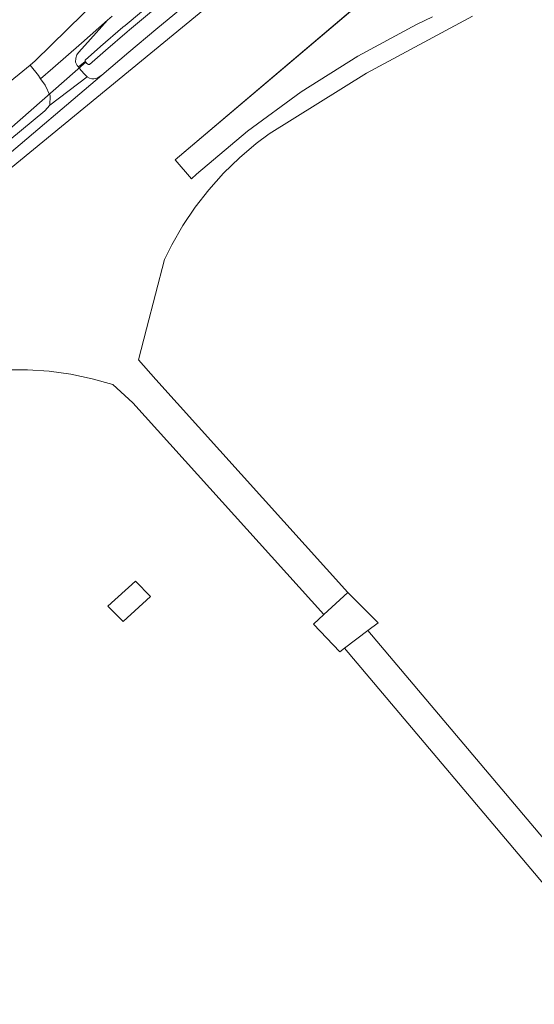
# Model space of a CAD drawing. Extents: x 140829 to 145054, y 448512 to 451778.
# Tile 111 of 152: x 143936 to 143985, y 450903 to 450997. Entities that reach past the tile are written whole.
import ezdxf

# ---------------------------------------------------------------- set-up
doc = ezdxf.new("R2010")
doc.units = 0
doc.header["$MEASUREMENT"] = 0
for name, color, linetype in [('geometrie2dBegroeidTerreindeel', 7, 'Continuous'), ('geometrie2dOnbegroeidTerreindeel', 7, 'Continuous'), ('geometrie2dOndersteunendWaterdeel', 7, 'Continuous'), ('geometrie2dOndersteunendWegdeel', 7, 'Continuous'), ('geometrie2dOverigeConstructie', 7, 'Continuous'), ('geometrie2dWaterdeel', 7, 'Continuous'), ('geometrie2dWegdeel', 7, 'Continuous')]:
    doc.layers.add(name, color=color, linetype=linetype)

msp = doc.modelspace()

# ---------------------------------------------------------------- linework, layer by layer
at = {"layer": 'geometrie2dBegroeidTerreindeel', "linetype": 'Continuous', "lineweight": 0}
for p, q in [((143950.742, 450983.965), (144010.629, 451034.739)), ((144010.629, 451034.739), (143950.742, 450983.965)), ((143970.684, 451012.456), (143924.751, 450974.763)), ((143924.751, 450974.763), (143970.684, 451012.456)), ((143948.899, 450996.43), (143964.922, 451009.714)), ((143969.058, 450992.263), (143979.216, 450997.7)), ((143979.216, 450997.7), (143969.058, 450992.263)), ((143975.404, 450997.631), (143973.871, 450996.896)), ((143973.871, 450996.896), (143975.404, 450997.631)), ((143973.871, 450996.896), (143968.232, 450993.878)), ((143968.232, 450993.878), (143973.871, 450996.896)), ((143946.301, 450994.247), (143948.899, 450996.43)), ((143943.706, 450992.062), (143946.301, 450994.247)), ((143968.232, 450993.878), (143962.818, 450990.474)), ((143962.818, 450990.474), (143968.232, 450993.878)), ((143930.095, 450980.515), (143943.706, 450992.062)), ((143959.751, 450986.434), (143969.058, 450992.263)), ((143969.058, 450992.263), (143959.751, 450986.434)), ((143962.818, 450990.474), (143957.655, 450986.702)), ((143957.655, 450986.702), (143962.818, 450990.474)), ((143957.655, 450986.702), (143952.767, 450982.578)), ((143952.767, 450982.578), (143957.655, 450986.702)), ((143958.504, 450985.505), (143959.751, 450986.434)), ((143959.751, 450986.434), (143958.504, 450985.505)), ((143956.885, 450984.139), (143958.504, 450985.505)), ((143958.504, 450985.505), (143956.885, 450984.139)), ((143952.287, 450982.14), (143950.742, 450983.965)), ((143950.742, 450983.965), (143952.287, 450982.14)), ((143955.365, 450982.664), (143956.885, 450984.139)), ((143956.885, 450984.139), (143955.365, 450982.664)), ((143952.767, 450982.578), (143952.287, 450982.14)), ((143952.287, 450982.14), (143952.767, 450982.578)), ((143953.952, 450981.086), (143955.365, 450982.664)), ((143955.365, 450982.664), (143953.952, 450981.086)), ((143952.653, 450979.413), (143953.952, 450981.086)), ((143953.952, 450981.086), (143952.653, 450979.413)), ((143951.473, 450977.653), (143952.653, 450979.413)), ((143952.653, 450979.413), (143951.473, 450977.653)), ((143950.419, 450975.816), (143951.473, 450977.653)), ((143951.473, 450977.653), (143950.419, 450975.816)), ((143949.718, 450974.401), (143950.419, 450975.816)), ((143950.419, 450975.816), (143949.718, 450974.401)), ((143947.987, 450967.781), (143949.718, 450974.401)), ((143949.718, 450974.401), (143947.987, 450967.781)), ((143947.211, 450964.815), (143947.987, 450967.781)), ((143947.987, 450967.781), (143947.211, 450964.815)), ((143948.87, 450962.934), (143947.211, 450964.815)), ((143947.211, 450964.815), (143948.87, 450962.934)), ((143934.484, 450963.841), (143936.577, 450963.847)), ((143936.577, 450963.847), (143934.484, 450963.841)), ((143936.577, 450963.847), (143938.665, 450963.707)), ((143938.665, 450963.707), (143936.577, 450963.847)), ((143938.665, 450963.707), (143940.739, 450963.42)), ((143940.739, 450963.42), (143938.665, 450963.707)), ((143940.739, 450963.42), (143942.787, 450962.991)), ((143942.787, 450962.991), (143940.739, 450963.42)), ((143942.787, 450962.991), (143944.767, 450962.43)), ((143944.767, 450962.43), (143942.787, 450962.991)), ((143967.286, 450942.547), (143948.87, 450962.934)), ((143948.87, 450962.934), (143967.286, 450942.547)), ((143944.767, 450962.43), (143946.668, 450960.691)), ((143946.668, 450960.691), (143944.767, 450962.43)), ((143946.668, 450960.691), (143964.982, 450940.416)), ((143964.982, 450940.416), (143946.668, 450960.691)), ((143946.927, 450943.605), (143944.288, 450941.217)), ((143948.386, 450942.154), (143946.927, 450943.605)), ((143945.747, 450939.766), (143948.386, 450942.154)), ((143967.286, 450942.547), (143964.982, 450940.416)), ((143970.203, 450939.644), (143967.286, 450942.547)), ((143944.288, 450941.217), (143945.747, 450939.766)), ((143944.288, 450941.217), (143944.288, 450941.217)), ((143964.982, 450940.416), (143963.986, 450939.495)), ((143963.986, 450939.495), (143966.507, 450936.856)), ((143969.2, 450938.887), (143970.203, 450939.644)), ((143966.951, 450937.191), (143969.2, 450938.887)), ((143969.2, 450938.887), (144001.926, 450900.178)), ((144001.926, 450900.178), (143969.2, 450938.887)), ((143966.507, 450936.856), (143966.951, 450937.191)), ((144000.085, 450898), (143966.951, 450937.191)), ((143966.951, 450937.191), (144000.085, 450898))]:
    msp.add_line(p, q, dxfattribs=at)
at = {"layer": 'geometrie2dOnbegroeidTerreindeel', "linetype": 'Continuous', "lineweight": 0}
for p, q in [((143944.288, 450941.217), (143946.927, 450943.605)), ((143946.927, 450943.605), (143948.386, 450942.154)), ((143946.927, 450943.605), (143946.927, 450943.605)), ((143948.386, 450942.154), (143945.747, 450939.766)), ((143964.982, 450940.416), (143967.286, 450942.547)), ((143967.286, 450942.547), (143970.203, 450939.644)), ((143945.747, 450939.766), (143944.288, 450941.217)), ((143963.986, 450939.495), (143964.982, 450940.416)), ((143966.507, 450936.856), (143963.986, 450939.495)), ((143970.203, 450939.644), (143969.2, 450938.887)), ((143969.2, 450938.887), (143966.951, 450937.191)), ((143966.951, 450937.191), (143966.507, 450936.856)), ((143966.951, 450937.191), (143966.951, 450937.191))]:
    msp.add_line(p, q, dxfattribs=at)
at = {"layer": 'geometrie2dOndersteunendWaterdeel', "linetype": 'Continuous', "lineweight": 0}
for p, q in [((143964.922, 451009.714), (143948.899, 450996.43)), ((143960.343, 451008.872), (143945.93, 450996.828)), ((143946.355, 450996.402), (143960.721, 451008.387)), ((143944.255, 450997.308), (143944.715, 450997.71)), ((143942.089, 450994.897), (143944.255, 450997.308)), ((143945.709, 450996.639), (143943.574, 450994.788)), ((143945.93, 450996.828), (143945.709, 450996.639)), ((143944.058, 450994.408), (143946.123, 450996.204)), ((143946.123, 450996.204), (143946.355, 450996.402)), ((143948.899, 450996.43), (143946.301, 450994.247)), ((143941.488, 450994.22), (143942.089, 450994.897)), ((143943.574, 450994.788), (143942.099, 450993.501)), ((143941.193, 450993.3), (143941.204, 450993.685)), ((143941.204, 450993.685), (143941.303, 450993.996)), ((143941.303, 450993.996), (143941.488, 450994.22)), ((143942.543, 450993.088), (143944.058, 450994.408)), ((143946.301, 450994.247), (143943.706, 450992.062)), ((143941.356, 450992.99), (143941.193, 450993.3)), ((143941.464, 450992.843), (143941.356, 450992.99)), ((143941.464, 450992.843), (143942.125, 450993.351)), ((143942.125, 450993.351), (143941.464, 450992.843)), ((143941.692, 450992.532), (143941.464, 450992.843)), ((143942.099, 450993.501), (143942.125, 450993.351)), ((143942.125, 450993.351), (143942.177, 450993.273)), ((143942.177, 450993.273), (143942.275, 450993.182)), ((143942.275, 450993.182), (143942.425, 450993.092)), ((143942.425, 450993.092), (143942.543, 450993.088)), ((143942.078, 450992.11), (143941.692, 450992.532)), ((143942.293, 450991.895), (143942.078, 450992.11)), ((143942.534, 450991.771), (143942.293, 450991.895)), ((143942.737, 450991.718), (143942.534, 450991.771)), ((143943.706, 450992.062), (143943.259, 450991.765)), ((143942.955, 450991.71), (143942.737, 450991.718)), ((143943.259, 450991.765), (143942.955, 450991.71))]:
    msp.add_line(p, q, dxfattribs=at)
at = {"layer": 'geometrie2dOndersteunendWegdeel', "linetype": 'Continuous', "lineweight": 0}
for p, q in [((143937.323, 450993.443), (143949.715, 451005.549)), ((143944.715, 450997.71), (143944.255, 450997.308)), ((143944.255, 450997.308), (143941.761, 450995.132)), ((143941.761, 450995.132), (143944.255, 450997.308)), ((143944.255, 450997.308), (143942.089, 450994.897)), ((143944.255, 450997.308), (143944.255, 450997.308)), ((143941.761, 450995.132), (143939.013, 450992.733)), ((143939.013, 450992.733), (143941.761, 450995.132)), ((143942.089, 450994.897), (143941.488, 450994.22)), ((143941.204, 450993.685), (143941.193, 450993.3)), ((143941.303, 450993.996), (143941.204, 450993.685)), ((143941.488, 450994.22), (143941.303, 450993.996)), ((143936.828, 450993.031), (143937.323, 450993.443)), ((143937.626, 450992.03), (143936.828, 450993.031)), ((143939.013, 450992.733), (143937.845, 450991.711)), ((143937.845, 450991.711), (143939.013, 450992.733)), ((143941.193, 450993.3), (143941.356, 450992.99)), ((143941.356, 450992.99), (143941.464, 450992.843)), ((143941.464, 450992.843), (143941.692, 450992.532)), ((143943.706, 450992.062), (143930.095, 450980.515)), ((143937.845, 450991.711), (143937.626, 450992.03)), ((143938.726, 450989.177), (143942.293, 450991.895)), ((143942.293, 450991.895), (143938.726, 450989.177)), ((143941.692, 450992.532), (143942.078, 450992.11)), ((143942.078, 450992.11), (143942.293, 450991.895)), ((143942.293, 450991.895), (143942.534, 450991.771)), ((143942.293, 450991.895), (143942.293, 450991.895)), ((143942.293, 450991.895), (143942.293, 450991.895)), ((143942.534, 450991.771), (143942.737, 450991.718)), ((143943.259, 450991.765), (143943.706, 450992.062)), ((143938.274, 450991.09), (143937.845, 450991.711)), ((143938.769, 450990.066), (143938.274, 450991.09)), ((143942.737, 450991.718), (143942.955, 450991.71)), ((143942.955, 450991.71), (143943.259, 450991.765)), ((143938.726, 450989.177), (143938.769, 450990.066)), ((143938.247, 450988.649), (143938.726, 450989.177)), ((143932.305, 450983.729), (143938.247, 450988.649))]:
    msp.add_line(p, q, dxfattribs=at)
at = {"layer": 'geometrie2dOverigeConstructie', "linetype": 'Continuous', "lineweight": 0}
for p, q in [((143919.458, 450973.48), (143942.219, 450993.319)), ((143942.219, 450993.319), (143919.458, 450973.48))]:
    msp.add_line(p, q, dxfattribs=at)
at = {"layer": 'geometrie2dWaterdeel', "linetype": 'Continuous', "lineweight": 0}
for p, q in [((143945.93, 450996.828), (143960.343, 451008.872)), ((143960.721, 451008.387), (143946.355, 450996.402)), ((143943.574, 450994.788), (143945.709, 450996.639)), ((143945.709, 450996.639), (143945.93, 450996.828)), ((143946.123, 450996.204), (143944.058, 450994.408)), ((143946.355, 450996.402), (143946.123, 450996.204)), ((143942.099, 450993.501), (143943.574, 450994.788)), ((143944.058, 450994.408), (143942.543, 450993.088)), ((143942.125, 450993.351), (143942.099, 450993.501)), ((143942.177, 450993.273), (143942.125, 450993.351)), ((143942.275, 450993.182), (143942.177, 450993.273)), ((143942.425, 450993.092), (143942.275, 450993.182)), ((143942.543, 450993.088), (143942.425, 450993.092))]:
    msp.add_line(p, q, dxfattribs=at)
at = {"layer": 'geometrie2dWegdeel', "linetype": 'Continuous', "lineweight": 0}
for p, q in [((143949.715, 451005.549), (143937.323, 450993.443)), ((143934.237, 450990.871), (143936.828, 450993.031)), ((143936.828, 450993.031), (143934.237, 450990.871)), ((143937.323, 450993.443), (143936.828, 450993.031)), ((143936.828, 450993.031), (143937.626, 450992.03)), ((143937.626, 450992.03), (143937.845, 450991.711)), ((143937.845, 450991.711), (143938.274, 450991.09)), ((143938.274, 450991.09), (143938.769, 450990.066)), ((143938.769, 450990.066), (143938.726, 450989.177)), ((143938.726, 450989.177), (143938.247, 450988.649)), ((143938.247, 450988.649), (143932.305, 450983.729))]:
    msp.add_line(p, q, dxfattribs=at)

doc.saveas('drawing.dxf')
